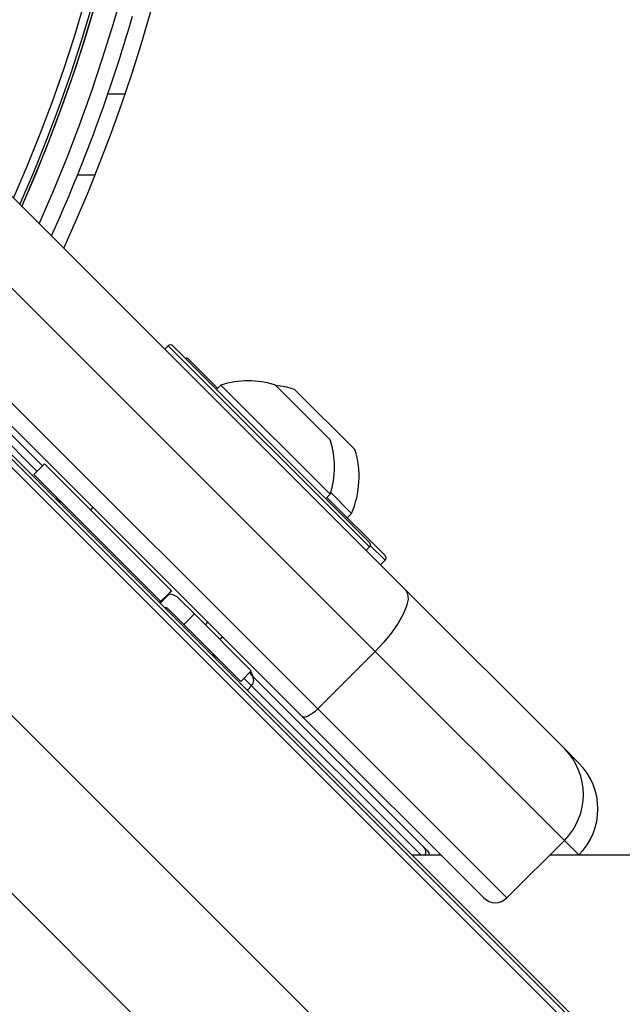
# Model space of a CAD drawing. Header units: millimetres. Extents: x 20 to 19631, y 28 to 16288.
# Tile 78 of 124: x 6346 to 6420, y 15098 to 15219. Entities that reach past the tile are written whole.
import ezdxf

# ---------------------------------------------------------------- set-up
doc = ezdxf.new("R2010")
doc.units = ezdxf.units.MM
doc.header["$LTSCALE"] = 2

msp = doc.modelspace()

# ---------------------------------------------------------------- linework, layer by layer
at = {"color": 7, "linetype": 'Continuous', "lineweight": 25}
for p, q in [((6357.08, 15209.82), (6359.19, 15209.82)), ((6333.7, 15208.75), (6393.68, 15148.78)), ((6389.95, 15141.19), (6329.98, 15201.16)), ((6322.91, 15194.09), (6382.88, 15134.12)), ((6380.98, 15133.19), (6321.01, 15193.16)), ((6364.5, 15178.81), (6364.07, 15178.38)), ((6365.06, 15178.81), (6389.25, 15154.62)), ((6334.92, 15178.12), (6349.01, 15164.03)), ((6366.99, 15177.16), (6370.58, 15173.57)), ((6370.97, 15173.97), (6370.44, 15173.43)), ((6370.97, 15173.97), (6384.41, 15160.54)), ((6377.68, 15173.96), (6384.4, 15167.25)), ((6380.03, 15173.45), (6387.46, 15166.03)), ((6339.85, 15170.79), (7366.65, 14143.99)), ((6342.27, 15167.82), (7381.88, 14128.2)), ((6349.26, 15164.28), (6347.95, 15162.97)), ((6349.26, 15164.28), (6364.88, 15148.65)), ((6347.95, 15162.97), (6363.57, 15147.34)), ((6384.48, 15160.75), (6387.04, 15158.19)), ((6383.87, 15160), (6384.41, 15160.54)), ((6384.01, 15160.14), (6391.17, 15152.98)), ((6355.23, 15158.94), (6354.92, 15158.62)), ((6355.23, 15158.94), (6354.92, 15158.62)), ((6386.5, 15157.65), (6387.04, 15158.19)), ((6388.82, 15153.63), (6389.25, 15154.06)), ((6390.61, 15151.85), (6391.17, 15152.42)), ((6364.88, 15148.65), (6363.57, 15147.34)), ((6364.88, 15148.65), (6364.88, 15148.65)), ((6393.68, 15148.78), (6413.22, 15129.24)), ((6364.6, 15148.37), (6363.43, 15147.2)), ((6364.67, 15148.3), (6363.51, 15147.13)), ((6363.57, 15147.34), (6363.58, 15147.34)), ((6364.67, 15148.3), (6364.49, 15148.26)), ((6367.72, 15145.81), (6365.77, 15147.76)), ((6364.53, 15146.38), (6366.42, 15144.5)), ((6366.42, 15144.5), (6367.72, 15145.81)), ((6367.72, 15145.81), (6374.71, 15138.82)), ((6366.42, 15144.5), (6373.41, 15137.51)), ((6369.06, 15144.48), (6369.38, 15144.8)), ((6369.06, 15144.48), (6369.38, 15144.8)), ((6370.84, 15142.69), (6371.16, 15143.01)), ((6370.84, 15142.69), (6371.16, 15143.01)), ((6382.88, 15134.12), (6389.95, 15141.19)), ((6413.22, 15117.93), (6389.95, 15141.19)), ((6373.41, 15137.51), (6374.71, 15138.82)), ((6374.47, 15138.57), (6374.75, 15138.29)), ((6374.61, 15138.71), (6374.64, 15138.68)), ((6374.75, 15138.29), (6395.92, 15117.12)), ((6382.88, 15134.12), (6406.15, 15110.85)), ((6403.32, 15110.85), (6380.98, 15133.19)), ((6413.22, 15129.24), (6415, 15127.46)), ((6395.92, 15117.12), (6396.4, 15116.64)), ((6406.15, 15110.85), (6413.22, 15117.93)), ((6398.07, 15116.1), (6394.53, 15116.1)), ((6414.96, 15116.1), (6415, 15116.14))]:
    msp.add_line(p, q, dxfattribs=at)
at = {"color": 8, "linetype": 'Continuous', "lineweight": 25}
for p, q in [((6355.49, 15199.82), (6353.34, 15199.82)), ((6389.25, 15154.06), (6364.5, 15178.81)), ((6348.34, 15163.36), (6333.54, 15178.16)), ((6344.23, 15164.85), (7606.62, 13902.46)), ((6391.17, 15152.42), (6389.35, 15154.24)), ((6329.46, 15149.08), (7593.29, 13885.24)), ((6315.67, 15141.01), (6365.02, 15091.66)), ((6374.74, 15136.96), (6373.8, 15137.9)), ((6374.74, 15136.96), (6374.23, 15136.41)), ((6395.6, 15116.1), (6374.74, 15136.96)), ((6415, 15116.14), (6413.22, 15117.93))]:
    msp.add_line(p, q, dxfattribs=at)
at = {"color": 7, "linetype": 'Continuous', "lineweight": 25, "flags": 128}
for points in [[(6393.68, 15148.78), (6393.94, 15148.29), (6393.99, 15147.61), (6393.8, 15146.75), (6393.39, 15145.76), (6392.77, 15144.66), (6391.97, 15143.5), (6391.02, 15142.33), (6389.95, 15141.19)], [(6382.88, 15134.12), (6382.6, 15133.85), (6382.3, 15133.61), (6382.01, 15133.41), (6381.74, 15133.26), (6381.49, 15133.16), (6381.28, 15133.11), (6381.11, 15133.12), (6380.98, 15133.19)], [(8895.3, 15116.02), (8254.71, 15116.02), (7614.11, 15116.04), (6984.75, 15116.07), (6411.39, 15116.1)]]:
    msp.add_lwpolyline(points, dxfattribs=at)
at = {"color": 7, "linetype": 'Continuous', "lineweight": 25}
for centre, radius, start, end in [((6167.93, 15274.82), 202, 335.4268, 180), ((6167.93, 15274.82), 198, 335.8585, 133.5556), ((6167.93, 15274.82), 195.2, 336.1724, 45), ((6167.93, 15274.82), 200, 335.6403, 343.9094), ((6364.78, 15178.52), 0.4, 45, 135), ((6366.71, 15176.88), 0.4, 45, 105), ((6374.32, 15163.88), 10.63, 71.5409, 108.3384), ((6376.68, 15162.67), 11.29, 72.7009, 84.621), ((6374.32, 15163.88), 10.63, 341.6616, 18.4591), ((6376.68, 15162.67), 11.29, 336.6102, 17.2991), ((6349.36, 15158.73), 2, 19.1581, 45), ((6388.96, 15154.34), 0.4, 315, 45), ((6390.89, 15152.7), 0.4, 315, 45), ((6369.16, 15138.93), 2, 45, 70.8419), ((6373.94, 15137.97), 1, 8.1301, 45), ((6374.05, 15137.63), 0.962, 315.814, 42.9487), ((6407.56, 15123.58), 8, 315, 45), ((6409.34, 15121.8), 8, 315, 45), ((6395.7, 15115.93), 1, 10.1472, 45), ((6404.73, 15112.27), 2, 225, 315)]:
    msp.add_arc(centre, radius, start, end, dxfattribs=at)
at = {"color": 8, "linetype": 'Continuous', "lineweight": 25}
for centre, radius, start, end in [((6167.93, 15274.82), 195.2, 336.1724, 133.2502), ((6167.93, 15274.82), 194.87, 336.2097, 133.3112), ((6167.93, 15274.82), 193.87, 336.3244, 132.5316), ((6395.24, 15116.47), 0.939, 336.507, 43.4812)]:
    msp.add_arc(centre, radius, start, end, dxfattribs=at)
at = {"color": 7, "linetype": 'Continuous', "lineweight": 25}
for points, knots in [([(6364.88, 15148.65), (6364.86, 15148.62), (6364.82, 15148.58), (6364.64, 15148.41), (6364.6, 15148.37)], [0, 0, 0, 0, 0.765583, 1, 1, 1, 1]), ([(6363.58, 15147.34), (6363.57, 15147.34), (6363.56, 15147.33), (6363.46, 15147.22), (6363.43, 15147.2)], [0, 0, 0, 0, 0.803632, 1, 1, 1, 1]), ([(6364.67, 15148.3), (6365, 15148.21), (6365.41, 15148.09), (6365.71, 15147.82), (6365.77, 15147.76)], [0, 0, 0, 0, 0.774818, 1, 1, 1, 1]), ([(6364.01, 15146.63), (6364.08, 15146.62), (6364.3, 15146.59), (6364.44, 15146.47), (6364.53, 15146.38)], [0, 0, 0, 0, 0.3523307, 1, 1, 1, 1])]:
    msp.add_open_spline(points, degree=3, knots=knots, dxfattribs=at)

doc.saveas('drawing.dxf')
